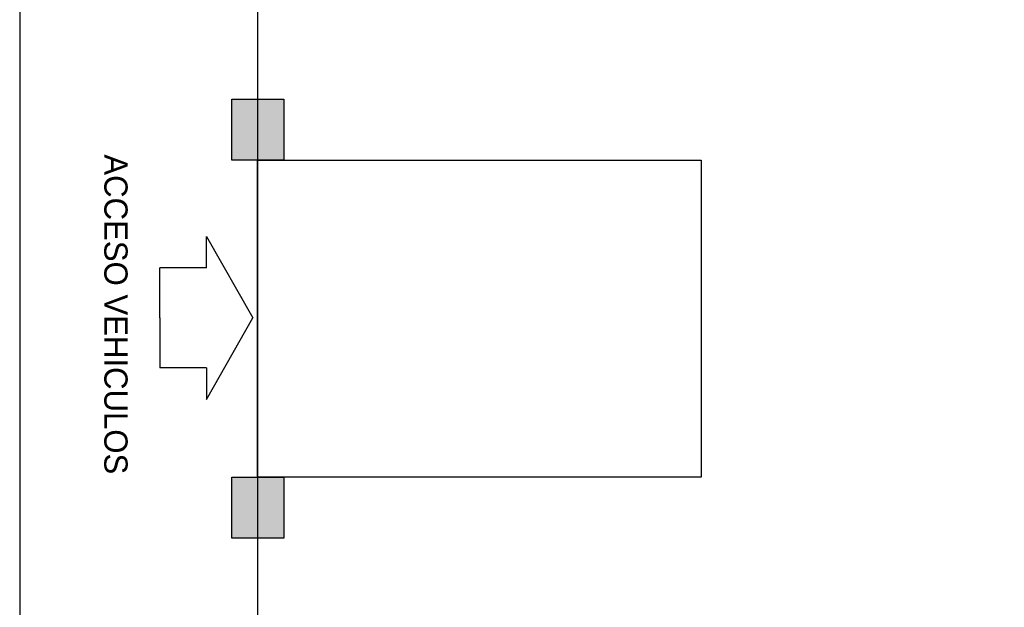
# Model space of a CAD drawing. Header units: millimetres. Extents: x 2041 to 2304, y 426 to 519.
# Tile 3 of 24: x 2041 to 2074, y 457 to 476. Entities that reach past the tile are written whole.
import ezdxf

# ---------------------------------------------------------------- set-up
doc = ezdxf.new("R2010")
doc.units = ezdxf.units.MM
doc.linetypes.add('ACAD_ISO04W100', pattern=[30, 24, -3, 0, -3])
doc.layers.add('Cotas', color=3, linetype='Continuous')
doc.layers.add('PAREDE', color=6, linetype='Continuous')

# ---------------------------------------------------------------- blocks, each defined once
blk = doc.blocks.new('SBPLN501')
for p, q in [((-0.4, 0.7), (0, 0)), ((-0.4, 0.4301), (-0.4, 0.7)), ((-0.4, 0.4301), (-0.8, 0.4301)), ((-0.8, 0), (-0.8, 0.4301)), ((-0.8, 0), (-0.8, -0.4301)), ((-0.4, -0.7), (0, 0)), ((-0.4, -0.4301), (-0.8, -0.4301)), ((-0.4, -0.4301), (-0.4, -0.7))]:
    blk.add_line(p, q)

msp = doc.modelspace()

# ---------------------------------------------------------------- hatches: boundary and pattern name
at = {"layer": 'PAREDE', "linetype": 'ACAD_ISO04W100'}
h = msp.add_hatch(color=0, dxfattribs=at)
h.dxf.hatch_style = 1
h.paths.add_polyline_path([(2049.17352, 471.55897), (2049.17352, 473.6096), (2048.11024, 473.6096), (2048.11024, 471.55897)])
h.paths.add_polyline_path([(2049.85962, 471.55897), (2049.85962, 473.6096), (2049.17352, 473.6096), (2049.17352, 471.55897)])
h = msp.add_hatch(color=0, dxfattribs=at)
h.dxf.hatch_style = 1
h.paths.add_polyline_path([(2049.17352, 458.86193), (2049.17352, 460.91256), (2048.11024, 460.91256), (2048.11024, 458.86193)])
h.paths.add_polyline_path([(2049.85962, 458.86193), (2049.85962, 460.91256), (2049.17352, 460.91256), (2049.17352, 458.86193)])

# ---------------------------------------------------------------- linework, layer by layer
at = {"layer": 'Cotas', "color": 1, "lineweight": -2}
msp.add_line((2040.97071, 487.29014), (2040.97071, 443.84816), dxfattribs=at)
msp.add_lwpolyline([(2101.7794, 507.02264), (2048.97071, 482.20994), (2048.97071, 447.12128), (2062.25979, 433.59957), (2174.91388, 433.59957), (2174.91388, 507.17556), (2101.7794, 507.02264)], dxfattribs=at)
at = {"layer": 'Cotas', "linetype": 'ACAD_ISO04W100'}
for points in [[(2049.85962, 473.6096), (2049.85962, 471.55897), (2048.11024, 471.55897), (2048.11024, 473.6096)], [(2048.97071, 471.55897), (2063.89829, 471.55897), (2063.89829, 460.90813), (2048.97071, 460.90813)], [(2049.85962, 460.91256), (2049.85962, 458.86193), (2048.11024, 458.86193), (2048.11024, 460.91256)]]:
    msp.add_lwpolyline(points, close=True, dxfattribs=at)

# ---------------------------------------------------------------- block references
at = {"xscale": -3.912138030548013, "yscale": 3.912138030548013, "zscale": 3.912138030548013, "rotation": 180}
msp.add_blockref('SBPLN501', (2048.81886, 466.26034), dxfattribs=at)

# ---------------------------------------------------------------- texts
at = {"insert": (2043.8073, 471.75999), "char_height": 0.7824276, "attachment_point": 7, "rotation": 270}
msp.add_mtext_dynamic_manual_height_columns('\\A1;{\\fZurich Cn BT|b0|i0|c0|p34;\\C2;ACCESO VEHICULOS}', width=12.8012145, gutter_width=1, heights=[0], dxfattribs=at)

doc.saveas('drawing.dxf')
